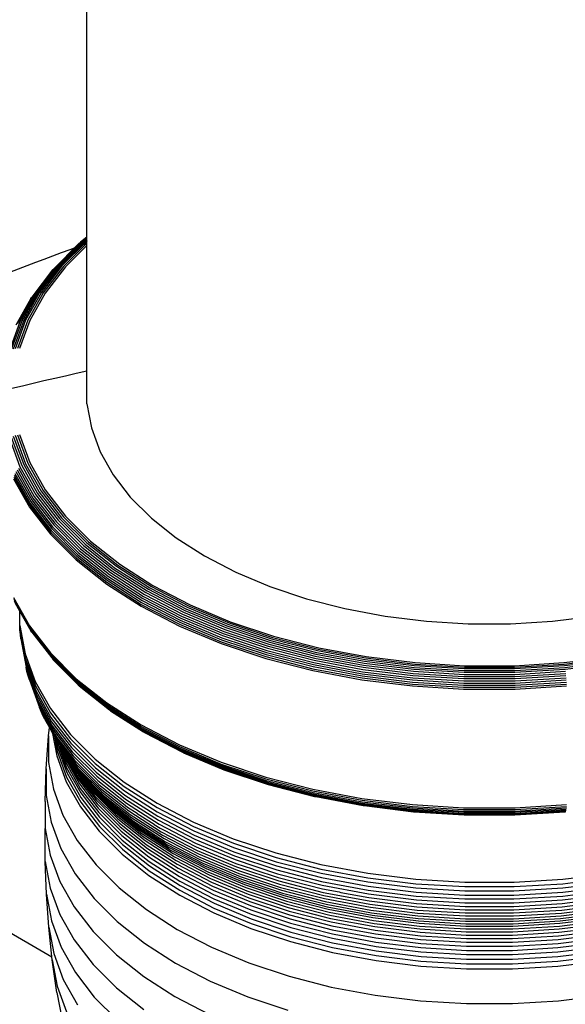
# Model space of a CAD drawing. Extents: x -18027 to -11651, y 1687 to 5059.
# Tile 56 of 170: x -16999.59 to -16993.5, y 2147.81 to 2158.81. Entities that reach past the tile are written whole.
import ezdxf

# ---------------------------------------------------------------- set-up
doc = ezdxf.new("R2010")
doc.units = 0
doc.header["$MEASUREMENT"] = 0
for name, color, linetype in [('PIPING-VENT-ISO', 3, 'CONTINUOUS'), ('TANK', 2, 'CONTINUOUS'), ('TANK-SLOPE', 2, 'CONTINUOUS')]:
    doc.layers.add(name, color=color, linetype=linetype)

# ---------------------------------------------------------------- blocks, each defined once
blk = doc.blocks.new('A$C3406478A')
at = {"layer": 'TANK'}
for p, q in [((-1.03, 16.887), (-1.03, 23.624)), ((-1.03, 15.327), (-1.03, 16.887)), ((-1.03, 15.327), (-1.103, 15.27)), ((-1.03, 15.322), (-1.087, 15.277)), ((-1.03, 15.314), (-1.07, 15.282)), ((-1.03, 15.301), (-1.052, 15.284)), ((-1.03, 15.322), (-1.03, 15.327)), ((-1.03, 15.314), (-1.03, 15.322)), ((-1.03, 15.301), (-1.03, 15.314)), ((-1.03, 15.285), (-1.03, 15.301)), ((-1.116, 15.26), (-1.402, 14.974)), ((-1.103, 15.27), (-1.388, 14.985)), ((-1.087, 15.277), (-1.371, 14.993)), ((-1.07, 15.282), (-1.353, 14.999)), ((-1.052, 15.284), (-1.334, 15.002)), ((-1.032, 15.283), (-1.313, 15.002)), ((-1.03, 15.261), (-1.291, 15)), ((-1.03, 15.234), (-1.27, 14.995)), ((-1.03, 15.285), (-1.032, 15.283)), ((-1.03, 15.261), (-1.03, 15.285)), ((-1.03, 15.234), (-1.03, 15.261)), ((-1.03, 13.466), (-1.03, 15.234)), ((-1.388, 14.985), (-1.62, 14.684)), ((-1.371, 14.993), (-1.602, 14.693)), ((-1.353, 14.999), (-1.583, 14.7)), ((-1.334, 15.002), (-1.563, 14.705)), ((-1.313, 15.002), (-1.541, 14.706)), ((-1.291, 15), (-1.519, 14.705)), ((-1.27, 14.995), (-1.496, 14.701)), ((-1.414, 14.961), (-1.402, 14.974)), ((-1.414, 14.961), (-1.635, 14.672)), ((-1.658, 14.643), (-1.825, 14.344)), ((-1.635, 14.672), (-1.811, 14.358)), ((-1.62, 14.684), (-1.796, 14.371)), ((-1.602, 14.693), (-1.778, 14.381)), ((-1.583, 14.7), (-1.758, 14.39)), ((-1.563, 14.705), (-1.737, 14.395)), ((-1.541, 14.706), (-1.715, 14.398)), ((-1.519, 14.705), (-1.691, 14.398)), ((-1.496, 14.701), (-1.668, 14.396)), ((-1.658, 14.643), (-1.647, 14.658)), ((-1.778, 14.381), (-1.896, 14.061)), ((-1.758, 14.39), (-1.876, 14.07)), ((-1.737, 14.395), (-1.854, 14.077)), ((-1.715, 14.398), (-1.831, 14.081)), ((-1.691, 14.398), (-1.807, 14.083)), ((-1.668, 14.396), (-1.783, 14.082)), ((-1.03, 13.466), (-0.981, 13.196)), ((-1.876, 13.093), (-1.758, 12.774)), ((-1.854, 13.104), (-1.737, 12.786)), ((-1.831, 13.113), (-1.715, 12.796)), ((-1.807, 13.119), (-1.691, 12.803)), ((-1.783, 13.122), (-1.668, 12.808)), ((-0.981, 13.196), (-0.883, 12.93)), ((-1.896, 13.08), (-1.778, 12.76)), ((-0.883, 12.93), (-0.737, 12.671)), ((-1.758, 12.774), (-1.583, 12.463)), ((-1.737, 12.786), (-1.563, 12.476)), ((-1.715, 12.796), (-1.541, 12.488)), ((-1.691, 12.803), (-1.519, 12.497)), ((-1.668, 12.808), (-1.496, 12.503)), ((-1.843, 12.668), (-1.665, 12.352)), ((-1.835, 12.688), (-1.658, 12.373)), ((-1.825, 12.708), (-1.647, 12.393)), ((-1.811, 12.726), (-1.635, 12.412)), ((-1.796, 12.744), (-1.62, 12.431)), ((-1.778, 12.76), (-1.602, 12.448)), ((-0.737, 12.671), (-0.546, 12.423)), ((-1.849, 12.627), (-1.671, 12.311)), ((-1.847, 12.647), (-1.669, 12.331)), ((-1.602, 12.448), (-1.371, 12.148)), ((-1.583, 12.463), (-1.353, 12.165)), ((-1.563, 12.476), (-1.334, 12.179)), ((-1.541, 12.488), (-1.313, 12.192)), ((-1.519, 12.497), (-1.291, 12.202)), ((-1.496, 12.503), (-1.27, 12.21)), ((-1.669, 12.331), (-1.435, 12.028)), ((-1.665, 12.352), (-1.431, 12.049)), ((-1.658, 12.373), (-1.424, 12.07)), ((-1.647, 12.393), (-1.414, 12.091)), ((-1.635, 12.412), (-1.402, 12.111)), ((-1.62, 12.431), (-1.388, 12.13)), ((-0.546, 12.423), (-0.31, 12.187)), ((-1.671, 12.311), (-1.437, 12.007)), ((-1.402, 12.111), (-1.116, 11.825)), ((-1.388, 12.13), (-1.103, 11.845)), ((-1.371, 12.148), (-1.087, 11.864)), ((-1.353, 12.165), (-1.07, 11.882)), ((-1.334, 12.179), (-1.052, 11.897)), ((-1.313, 12.192), (-1.032, 11.911)), ((-1.291, 12.202), (-1.012, 11.923)), ((-1.27, 12.21), (-0.992, 11.932)), ((-0.31, 12.187), (-0.033, 11.967)), ((-1.437, 12.007), (-1.149, 11.72)), ((-1.435, 12.028), (-1.148, 11.74)), ((-1.431, 12.049), (-1.144, 11.761)), ((-1.424, 12.07), (-1.137, 11.783)), ((-1.414, 12.091), (-1.128, 11.804)), ((-1.07, 11.882), (-0.738, 11.617)), ((-1.052, 11.897), (-0.721, 11.634)), ((-1.032, 11.911), (-0.702, 11.649)), ((-1.012, 11.923), (-0.684, 11.662)), ((-0.992, 11.932), (-0.665, 11.672)), ((-0.033, 11.967), (0.282, 11.765)), ((-1.137, 11.783), (-0.799, 11.514)), ((-1.128, 11.804), (-0.791, 11.536)), ((-1.116, 11.825), (-0.78, 11.558)), ((-1.103, 11.845), (-0.768, 11.579)), ((-1.087, 11.864), (-0.753, 11.599)), ((-1.149, 11.72), (-0.81, 11.451)), ((-1.148, 11.74), (-0.809, 11.471)), ((-1.144, 11.761), (-0.806, 11.493)), ((-0.684, 11.662), (-0.31, 11.422)), ((-0.665, 11.672), (-0.293, 11.433)), ((0.282, 11.765), (0.632, 11.583)), ((-0.78, 11.558), (-0.398, 11.313)), ((-0.768, 11.579), (-0.386, 11.334)), ((-0.753, 11.599), (-0.373, 11.355)), ((-0.738, 11.617), (-0.359, 11.375)), ((-0.721, 11.634), (-0.343, 11.392)), ((-0.702, 11.649), (-0.327, 11.408)), ((0.632, 11.583), (1.013, 11.423)), ((-0.81, 11.451), (-0.425, 11.204)), ((-0.809, 11.471), (-0.424, 11.224)), ((-0.806, 11.493), (-0.421, 11.246)), ((-0.799, 11.514), (-0.415, 11.268)), ((-0.791, 11.536), (-0.408, 11.291)), ((-0.386, 11.334), (0.037, 11.114)), ((-0.373, 11.355), (0.049, 11.136)), ((-0.359, 11.375), (0.062, 11.156)), ((-0.343, 11.392), (0.075, 11.175)), ((-0.327, 11.408), (0.09, 11.192)), ((-0.31, 11.422), (0.105, 11.206)), ((-0.293, 11.433), (0.121, 11.219)), ((1.013, 11.423), (1.421, 11.287)), ((-1.849, 11.3), (-1.671, 10.984)), ((-1.847, 11.281), (-1.669, 10.965)), ((-1.843, 11.262), (-1.665, 10.946)), ((-1.835, 11.244), (-1.779, 11.144)), ((-0.424, 11.224), (0.004, 11.002)), ((-0.421, 11.246), (0.007, 11.024)), ((-0.415, 11.268), (0.012, 11.046)), ((-0.408, 11.291), (0.018, 11.069)), ((-0.398, 11.313), (0.027, 11.092)), ((1.421, 11.287), (1.851, 11.177)), ((-1.779, 10.988), (-1.779, 11.144)), ((-1.779, 11.144), (-1.658, 10.929)), ((-0.425, 11.204), (0.003, 10.981)), ((0.037, 11.114), (0.498, 10.921)), ((0.049, 11.136), (0.508, 10.943)), ((0.062, 11.156), (0.519, 10.964)), ((0.075, 11.175), (0.531, 10.983)), ((0.09, 11.192), (0.544, 11.001)), ((0.105, 11.206), (0.557, 11.017)), ((0.121, 11.219), (0.57, 11.03)), ((1.851, 11.177), (2.299, 11.093)), ((0.004, 11.002), (0.469, 10.807)), ((0.007, 11.024), (0.472, 10.829)), ((0.012, 11.046), (0.476, 10.851)), ((0.018, 11.069), (0.482, 10.875)), ((0.027, 11.092), (0.489, 10.898)), ((0.557, 11.017), (1.041, 10.855)), ((0.57, 11.03), (1.052, 10.869)), ((2.299, 11.093), (2.76, 11.036)), ((2.76, 11.036), (3.228, 11.008)), ((3.228, 11.008), (3.699, 11.008)), ((3.699, 11.008), (4.168, 11.036)), ((4.168, 11.036), (4.629, 11.093)), ((-1.778, 10.938), (-1.779, 10.988)), ((-1.779, 10.988), (-1.722, 10.673)), ((-1.778, 10.938), (-1.72, 10.622)), ((-1.773, 10.888), (-1.778, 10.938)), ((-1.671, 10.984), (-1.437, 10.681)), ((-1.669, 10.965), (-1.435, 10.661)), ((-1.665, 10.946), (-1.431, 10.643)), ((-1.647, 10.913), (-1.658, 10.929)), ((-1.647, 10.913), (-1.424, 10.626)), ((0.003, 10.981), (0.468, 10.786)), ((0.489, 10.898), (0.984, 10.733)), ((0.498, 10.921), (0.992, 10.756)), ((0.508, 10.943), (1, 10.779)), ((0.519, 10.964), (1.009, 10.801)), ((0.531, 10.983), (1.019, 10.821)), ((0.544, 11.001), (1.03, 10.839)), ((-1.767, 10.838), (-1.773, 10.888)), ((-1.773, 10.888), (-1.716, 10.573)), ((-1.767, 10.838), (-1.709, 10.523)), ((0.468, 10.786), (0.967, 10.62)), ((0.469, 10.807), (0.968, 10.641)), ((0.472, 10.829), (0.97, 10.663)), ((0.476, 10.851), (0.973, 10.686)), ((0.482, 10.875), (0.978, 10.709)), ((1.009, 10.801), (1.526, 10.668)), ((1.019, 10.821), (1.534, 10.688)), ((1.03, 10.839), (1.543, 10.707)), ((1.041, 10.855), (1.551, 10.724)), ((1.052, 10.869), (1.56, 10.739)), ((-1.722, 10.673), (-1.607, 10.362)), ((-1.437, 10.681), (-1.149, 10.393)), ((0.973, 10.686), (1.498, 10.551)), ((0.978, 10.709), (1.502, 10.575)), ((0.984, 10.733), (1.507, 10.599)), ((0.992, 10.756), (1.512, 10.622)), ((1, 10.779), (1.519, 10.646)), ((1.534, 10.688), (2.07, 10.588)), ((1.543, 10.707), (2.076, 10.607)), ((1.551, 10.724), (2.083, 10.625)), ((1.56, 10.739), (2.089, 10.64)), ((-1.72, 10.622), (-1.606, 10.312)), ((-1.716, 10.573), (-1.602, 10.263)), ((-1.435, 10.661), (-1.148, 10.373)), ((-1.431, 10.643), (-1.144, 10.355)), ((-1.424, 10.626), (-1.137, 10.339)), ((-1.402, 10.598), (-1.414, 10.611)), ((-1.402, 10.598), (-1.128, 10.324)), ((0.967, 10.62), (1.493, 10.485)), ((0.968, 10.641), (1.493, 10.505)), ((0.97, 10.663), (1.495, 10.528)), ((1.502, 10.575), (2.047, 10.472)), ((1.507, 10.599), (2.05, 10.497)), ((1.512, 10.622), (2.055, 10.521)), ((1.519, 10.646), (2.059, 10.544)), ((1.526, 10.668), (2.065, 10.567)), ((2.065, 10.567), (2.618, 10.499)), ((2.07, 10.588), (2.622, 10.52)), ((2.076, 10.607), (2.625, 10.54)), ((2.083, 10.625), (2.629, 10.557)), ((2.089, 10.64), (2.633, 10.573)), ((2.633, 10.573), (3.186, 10.539)), ((3.742, 10.539), (4.295, 10.573)), ((4.295, 10.573), (4.839, 10.64)), ((4.299, 10.557), (4.845, 10.625)), ((4.302, 10.54), (4.851, 10.607)), ((4.306, 10.52), (4.857, 10.588)), ((4.31, 10.499), (4.863, 10.567)), ((-1.7, 10.474), (-1.709, 10.523)), ((-1.709, 10.523), (-1.595, 10.214)), ((-1.688, 10.426), (-1.7, 10.474)), ((-1.7, 10.474), (-1.586, 10.165)), ((1.493, 10.505), (2.041, 10.403)), ((1.493, 10.485), (2.04, 10.382)), ((1.495, 10.528), (2.042, 10.425)), ((1.498, 10.551), (2.044, 10.448)), ((2.047, 10.472), (2.607, 10.404)), ((2.05, 10.497), (2.609, 10.428)), ((2.055, 10.521), (2.612, 10.452)), ((2.059, 10.544), (2.615, 10.476)), ((2.612, 10.452), (3.179, 10.418)), ((2.615, 10.476), (3.18, 10.442)), ((2.618, 10.499), (3.181, 10.465)), ((2.622, 10.52), (3.182, 10.486)), ((2.625, 10.54), (3.183, 10.506)), ((2.629, 10.557), (3.185, 10.524)), ((3.181, 10.465), (3.747, 10.465)), ((3.182, 10.486), (3.746, 10.486)), ((3.183, 10.506), (3.744, 10.506)), ((3.185, 10.524), (3.743, 10.524)), ((3.186, 10.539), (3.742, 10.539)), ((3.743, 10.524), (4.299, 10.557)), ((3.744, 10.506), (4.302, 10.54)), ((3.746, 10.486), (4.306, 10.52)), ((3.747, 10.465), (4.31, 10.499)), ((3.748, 10.442), (4.313, 10.476)), ((3.749, 10.418), (4.316, 10.452)), ((-1.673, 10.379), (-1.688, 10.426)), ((-1.688, 10.426), (-1.574, 10.118)), ((-1.673, 10.379), (-1.559, 10.071)), ((-1.607, 10.362), (-1.437, 10.061)), ((-1.149, 10.393), (-0.81, 10.124)), ((-1.148, 10.373), (-0.809, 10.105)), ((-1.144, 10.355), (-0.806, 10.087)), ((2.04, 10.382), (2.603, 10.313)), ((2.041, 10.403), (2.604, 10.334)), ((2.042, 10.425), (2.604, 10.356)), ((2.044, 10.448), (2.606, 10.379)), ((2.604, 10.356), (3.176, 10.321)), ((2.606, 10.379), (3.177, 10.345)), ((2.607, 10.404), (3.177, 10.369)), ((2.609, 10.428), (3.178, 10.394)), ((3.177, 10.369), (3.75, 10.369)), ((3.177, 10.345), (3.751, 10.345)), ((3.178, 10.394), (3.75, 10.394)), ((3.179, 10.418), (3.749, 10.418)), ((3.18, 10.442), (3.748, 10.442)), ((3.75, 10.394), (4.318, 10.428)), ((3.75, 10.369), (4.32, 10.404)), ((3.751, 10.345), (4.322, 10.379)), ((3.751, 10.321), (4.323, 10.356)), ((-1.606, 10.312), (-1.436, 10.011)), ((-1.602, 10.263), (-1.432, 9.961)), ((-1.137, 10.339), (-0.799, 10.071)), ((-1.128, 10.324), (-0.791, 10.056)), ((-1.116, 10.312), (-0.78, 10.045)), ((2.603, 10.313), (3.176, 10.278)), ((2.604, 10.334), (3.176, 10.299)), ((3.176, 10.321), (3.751, 10.321)), ((3.176, 10.299), (3.752, 10.299)), ((3.176, 10.278), (3.752, 10.278)), ((3.752, 10.299), (4.324, 10.334)), ((3.752, 10.278), (4.324, 10.313)), ((-1.595, 10.214), (-1.426, 9.913)), ((-1.586, 10.165), (-1.417, 9.865)), ((-0.81, 10.124), (-0.425, 9.877)), ((-1.574, 10.118), (-1.405, 9.818)), ((-1.542, 10.026), (-1.559, 10.071)), ((-1.559, 10.071), (-1.391, 9.772)), ((-1.542, 10.026), (-1.375, 9.728)), ((-1.523, 9.981), (-1.542, 10.026)), ((-1.437, 10.061), (-1.214, 9.771)), ((-0.809, 10.105), (-0.424, 9.858)), ((-0.806, 10.087), (-0.421, 9.84)), ((-0.799, 10.071), (-0.415, 9.824)), ((-0.791, 10.056), (-0.408, 9.811)), ((-0.768, 10.036), (-0.78, 10.045)), ((-0.768, 10.036), (-0.398, 9.8)), ((-1.5, 9.938), (-1.523, 9.981)), ((-1.5, 9.938), (-1.449, 9.847)), ((-1.436, 10.011), (-1.213, 9.721)), ((-1.432, 9.961), (-1.209, 9.672)), ((-1.426, 9.913), (-1.203, 9.623)), ((-1.459, 9.754), (-1.449, 9.847)), ((-1.449, 9.847), (-1.414, 9.783)), ((-1.417, 9.865), (-1.194, 9.576)), ((-1.405, 9.818), (-1.183, 9.53)), ((-0.425, 9.877), (0.003, 9.654)), ((-0.424, 9.858), (0.004, 9.635)), ((-0.421, 9.84), (0.007, 9.618)), ((-0.415, 9.824), (0.012, 9.602)), ((-0.408, 9.811), (0.018, 9.589)), ((-0.398, 9.8), (0.027, 9.579)), ((-1.484, 9.388), (-1.459, 9.754)), ((-1.459, 9.754), (-1.459, 9.457)), ((-1.414, 9.783), (-1.367, 9.53)), ((-1.414, 9.783), (-1.393, 9.746)), ((-1.393, 9.746), (-1.377, 9.718)), ((-1.393, 9.746), (-1.363, 9.583)), ((-1.391, 9.772), (-1.378, 9.755)), ((-1.378, 9.755), (-1.376, 9.752)), ((-1.377, 9.718), (-1.362, 9.635)), ((-1.377, 9.718), (-1.366, 9.699)), ((-1.376, 9.752), (-1.17, 9.485)), ((-1.375, 9.728), (-1.154, 9.442)), ((-1.366, 9.699), (-1.364, 9.686)), ((-1.366, 9.699), (-1.356, 9.684)), ((-1.364, 9.686), (-1.258, 9.398)), ((-1.356, 9.684), (-1.136, 9.399)), ((-1.214, 9.771), (-0.939, 9.496)), ((-1.213, 9.721), (-0.938, 9.446)), ((-0.386, 9.791), (0.037, 9.571)), ((-1.363, 9.583), (-1.257, 9.294)), ((-1.362, 9.635), (-1.255, 9.346)), ((-1.334, 9.642), (-1.115, 9.359)), ((-1.334, 9.642), (-1.263, 9.449)), ((-1.31, 9.602), (-1.334, 9.642)), ((-1.31, 9.602), (-1.271, 9.499)), ((-1.31, 9.602), (-1.093, 9.319)), ((-1.294, 9.577), (-1.31, 9.602)), ((-1.294, 9.577), (-1.283, 9.548)), ((-1.284, 9.563), (-1.294, 9.577)), ((-1.209, 9.672), (-0.935, 9.397)), ((-1.203, 9.623), (-0.929, 9.349)), ((-1.194, 9.576), (-0.921, 9.303)), ((0.003, 9.654), (0.468, 9.459)), ((0.004, 9.635), (0.469, 9.44)), ((0.007, 9.618), (0.472, 9.423)), ((0.012, 9.602), (0.476, 9.407)), ((0.018, 9.589), (0.482, 9.395)), ((0.027, 9.579), (0.489, 9.385)), ((-1.367, 9.53), (-1.261, 9.241)), ((-1.266, 9.538), (-1.284, 9.563)), ((-1.283, 9.548), (-1.124, 9.266)), ((-1.271, 9.499), (-1.113, 9.217)), ((-1.266, 9.538), (-1.139, 9.313)), ((-1.256, 9.525), (-1.266, 9.538)), ((-1.227, 9.486), (-1.256, 9.525)), ((-1.227, 9.486), (-1.156, 9.359)), ((-1.212, 9.468), (-1.227, 9.486)), ((-1.2, 9.445), (-1.212, 9.468)), ((-1.212, 9.468), (-1.068, 9.282)), ((-1.183, 9.53), (-0.91, 9.257)), ((-1.17, 9.485), (-0.898, 9.213)), ((-0.939, 9.496), (-0.616, 9.239)), ((0.049, 9.566), (0.037, 9.571)), ((0.049, 9.566), (0.498, 9.377)), ((-1.496, 9.02), (-1.484, 9.388)), ((-1.484, 9.388), (-1.484, 9.088)), ((-1.459, 9.457), (-1.405, 9.16)), ((-1.263, 9.449), (-1.105, 9.167)), ((-1.258, 9.398), (-1.099, 9.117)), ((-1.2, 9.445), (-0.988, 9.17)), ((-1.177, 9.403), (-0.965, 9.128)), ((-1.156, 9.359), (-0.946, 9.085)), ((-1.154, 9.442), (-0.883, 9.17)), ((-1.136, 9.399), (-0.866, 9.129)), ((-1.115, 9.359), (-0.846, 9.09)), ((-0.938, 9.446), (-0.615, 9.189)), ((-0.935, 9.397), (-0.612, 9.141)), ((0.468, 9.459), (0.967, 9.293)), ((0.469, 9.44), (0.968, 9.274)), ((0.472, 9.423), (0.97, 9.257)), ((0.476, 9.407), (0.973, 9.242)), ((0.482, 9.395), (0.978, 9.229)), ((0.489, 9.385), (0.984, 9.22)), ((0.498, 9.377), (0.992, 9.213)), ((-1.257, 9.294), (-1.099, 9.013)), ((-1.255, 9.346), (-1.097, 9.065)), ((-1.139, 9.313), (-0.929, 9.041)), ((-1.124, 9.266), (-0.915, 8.994)), ((-1.093, 9.319), (-0.825, 9.052)), ((-1.068, 9.282), (-0.802, 9.016)), ((-1.041, 9.246), (-0.776, 8.981)), ((-0.929, 9.349), (-0.607, 9.093)), ((-0.921, 9.303), (-0.599, 9.047)), ((-0.91, 9.257), (-0.589, 9.002)), ((0.967, 9.293), (1.493, 9.158)), ((0.968, 9.274), (1.493, 9.139)), ((0.97, 9.257), (1.495, 9.122)), ((0.973, 9.242), (1.498, 9.107)), ((-1.405, 9.16), (-1.298, 8.869)), ((-1.261, 9.241), (-1.103, 8.96)), ((-1.113, 9.217), (-0.904, 8.946)), ((-1.105, 9.167), (-0.896, 8.897)), ((-1.013, 9.209), (-0.75, 8.946)), ((-0.988, 9.17), (-0.726, 8.908)), ((-0.898, 9.213), (-0.603, 8.979)), ((-0.883, 9.17), (-0.564, 8.917)), ((-0.616, 9.239), (-0.248, 9.004)), ((-0.615, 9.189), (-0.248, 8.954)), ((-0.612, 9.141), (-0.245, 8.905)), ((0.978, 9.229), (1.502, 9.095)), ((0.984, 9.22), (1.507, 9.085)), ((0.992, 9.213), (1.512, 9.079)), ((1.493, 9.158), (2.04, 9.055)), ((1.493, 9.139), (2.041, 9.036)), ((-1.484, 9.088), (-1.43, 8.791)), ((-1.099, 9.117), (-0.891, 8.847)), ((-1.097, 9.065), (-0.889, 8.795)), ((-0.965, 9.128), (-0.705, 8.868)), ((-0.946, 9.085), (-0.687, 8.826)), ((-0.929, 9.041), (-0.671, 8.783)), ((-0.866, 9.129), (-0.548, 8.877)), ((-0.846, 9.09), (-0.53, 8.838)), ((-0.825, 9.052), (-0.51, 8.802)), ((-0.607, 9.093), (-0.24, 8.858)), ((-0.599, 9.047), (-0.233, 8.812)), ((1.495, 9.122), (2.042, 9.019)), ((1.498, 9.107), (2.044, 9.004)), ((1.502, 9.095), (2.047, 8.992)), ((1.507, 9.085), (2.05, 8.983)), ((1.512, 9.079), (1.52, 9.077)), ((1.52, 9.077), (1.526, 9.076)), ((1.526, 9.076), (2.055, 8.977)), ((2.04, 9.055), (2.603, 8.986)), ((2.041, 9.036), (2.604, 8.967)), ((-1.496, 9.02), (-1.496, 8.72)), ((-1.103, 8.96), (-0.895, 8.69)), ((-1.099, 9.013), (-0.89, 8.743)), ((-0.915, 8.994), (-0.658, 8.737)), ((-0.904, 8.946), (-0.648, 8.69)), ((-0.802, 9.016), (-0.489, 8.767)), ((-0.776, 8.981), (-0.465, 8.734)), ((-0.75, 8.946), (-0.441, 8.7)), ((-0.603, 8.979), (-0.6, 8.975)), ((-0.6, 8.975), (-0.578, 8.959)), ((-0.589, 9.002), (-0.224, 8.768)), ((-0.578, 8.959), (-0.47, 8.89)), ((-0.564, 8.917), (-0.201, 8.684)), ((-0.248, 9.004), (0.16, 8.791)), ((-0.248, 8.954), (0.161, 8.742)), ((2.042, 9.019), (2.604, 8.95)), ((2.044, 9.004), (2.606, 8.935)), ((2.047, 8.992), (2.607, 8.924)), ((2.05, 8.983), (2.609, 8.915)), ((2.055, 8.977), (2.06, 8.976)), ((2.06, 8.976), (2.065, 8.975)), ((2.065, 8.975), (2.612, 8.909)), ((2.065, 8.975), (2.615, 8.906)), ((2.603, 8.986), (3.176, 8.951)), ((2.604, 8.967), (3.176, 8.932)), ((2.604, 8.95), (3.176, 8.915)), ((2.606, 8.935), (3.177, 8.901)), ((2.607, 8.924), (3.177, 8.889)), ((2.609, 8.915), (3.178, 8.88)), ((3.176, 8.951), (3.752, 8.951)), ((3.176, 8.932), (3.752, 8.932)), ((3.176, 8.915), (3.187, 8.915)), ((3.187, 8.915), (3.741, 8.915)), ((3.741, 8.915), (3.751, 8.915)), ((3.75, 8.889), (4.32, 8.924)), ((3.75, 8.88), (4.318, 8.915)), ((3.751, 8.915), (4.323, 8.95)), ((3.751, 8.901), (4.322, 8.935)), ((3.752, 8.951), (4.324, 8.986)), ((3.752, 8.932), (4.324, 8.967)), ((-1.298, 8.869), (-1.138, 8.586)), ((-0.896, 8.897), (-0.64, 8.641)), ((-0.891, 8.847), (-0.636, 8.591)), ((-0.726, 8.908), (-0.419, 8.664)), ((-0.705, 8.868), (-0.399, 8.625)), ((-0.687, 8.826), (-0.382, 8.584)), ((-0.548, 8.877), (-0.187, 8.645)), ((-0.53, 8.838), (-0.17, 8.608)), ((-0.51, 8.802), (-0.152, 8.572)), ((-0.47, 8.89), (-0.469, 8.887)), ((-0.469, 8.887), (-0.281, 8.769)), ((-0.245, 8.905), (0.163, 8.693)), ((-0.24, 8.858), (0.168, 8.646)), ((-0.233, 8.812), (0.174, 8.601)), ((2.612, 8.909), (2.615, 8.906)), ((2.615, 8.906), (2.618, 8.907)), ((2.618, 8.907), (3.18, 8.872)), ((2.618, 8.907), (3.179, 8.875)), ((3.177, 8.901), (3.751, 8.901)), ((3.177, 8.889), (3.75, 8.889)), ((3.178, 8.88), (3.75, 8.88)), ((3.179, 8.875), (3.749, 8.875)), ((3.18, 8.872), (3.748, 8.872)), ((3.748, 8.872), (4.31, 8.907)), ((3.749, 8.875), (4.31, 8.907)), ((4.31, 8.907), (4.313, 8.906)), ((-1.496, 8.72), (-1.496, 8.718)), ((-1.496, 8.718), (-1.442, 8.422)), ((-1.496, 8.653), (-1.496, 8.718)), ((-1.43, 8.791), (-1.322, 8.498)), ((-0.89, 8.743), (-0.635, 8.487)), ((-0.889, 8.795), (-0.634, 8.54)), ((-0.671, 8.783), (-0.368, 8.542)), ((-0.658, 8.737), (-0.356, 8.497)), ((-0.489, 8.767), (-0.132, 8.539)), ((-0.465, 8.734), (-0.111, 8.507)), ((-0.441, 8.7), (-0.089, 8.475)), ((-0.281, 8.769), (-0.278, 8.765)), ((-0.278, 8.765), (-0.213, 8.725)), ((-0.224, 8.768), (0.182, 8.557)), ((-0.213, 8.725), (-0.045, 8.637)), ((0.16, 8.791), (0.604, 8.605)), ((0.161, 8.742), (0.605, 8.555)), ((0.163, 8.693), (0.607, 8.507)), ((-1.496, 8.352), (-1.496, 8.653)), ((-1.138, 8.586), (-0.928, 8.313)), ((-0.895, 8.69), (-0.639, 8.434)), ((-0.648, 8.69), (-0.346, 8.45)), ((-0.64, 8.641), (-0.339, 8.402)), ((-0.636, 8.591), (-0.335, 8.352)), ((-0.419, 8.664), (-0.069, 8.44)), ((-0.399, 8.625), (-0.051, 8.402)), ((-0.382, 8.584), (-0.036, 8.362)), ((-0.201, 8.684), (0.202, 8.475)), ((-0.187, 8.645), (0.215, 8.436)), ((-0.17, 8.608), (0.229, 8.4)), ((-0.045, 8.637), (-0.04, 8.634)), ((-0.04, 8.634), (0.191, 8.515)), ((0.168, 8.646), (0.611, 8.46)), ((0.174, 8.601), (0.616, 8.415)), ((0.604, 8.605), (1.08, 8.446)), ((-1.322, 8.498), (-1.162, 8.213)), ((-0.635, 8.487), (-0.334, 8.248)), ((-0.634, 8.54), (-0.333, 8.301)), ((-0.368, 8.542), (-0.022, 8.32)), ((-0.356, 8.497), (-0.011, 8.276)), ((-0.152, 8.572), (0.246, 8.365)), ((-0.132, 8.539), (0.263, 8.333)), ((-0.111, 8.507), (0.282, 8.303)), ((-0.089, 8.475), (0.302, 8.271)), ((0.182, 8.557), (0.623, 8.372)), ((0.191, 8.515), (0.294, 8.472)), ((0.202, 8.475), (0.641, 8.29)), ((0.294, 8.472), (0.3, 8.468)), ((0.605, 8.555), (1.081, 8.396)), ((0.607, 8.507), (1.083, 8.348)), ((-1.442, 8.422), (-1.334, 8.128)), ((-0.639, 8.434), (-0.338, 8.195)), ((-0.346, 8.45), (-0.003, 8.23)), ((-0.339, 8.402), (0.004, 8.182)), ((-0.069, 8.44), (0.32, 8.237)), ((-0.051, 8.402), (0.336, 8.201)), ((-0.036, 8.362), (0.349, 8.162)), ((0.215, 8.436), (0.652, 8.253)), ((0.229, 8.4), (0.665, 8.217)), ((0.246, 8.365), (0.679, 8.184)), ((0.3, 8.468), (0.631, 8.33)), ((0.611, 8.46), (1.086, 8.302)), ((0.616, 8.415), (1.09, 8.257)), ((0.623, 8.372), (1.096, 8.214)), ((1.08, 8.446), (1.582, 8.317)), ((1.081, 8.396), (1.583, 8.267)), ((-1.496, 8.352), (-1.442, 8.054)), ((-1.482, 7.985), (-1.496, 8.352)), ((-0.928, 8.313), (-0.67, 8.055)), ((-0.335, 8.352), (0.008, 8.132)), ((-0.333, 8.301), (0.009, 8.081)), ((-0.022, 8.32), (0.361, 8.121)), ((-0.011, 8.276), (0.371, 8.077)), ((0.263, 8.333), (0.694, 8.152)), ((0.282, 8.303), (0.71, 8.123)), ((0.302, 8.271), (0.727, 8.093)), ((0.631, 8.33), (0.818, 8.268)), ((0.641, 8.29), (1.111, 8.134)), ((0.652, 8.253), (1.12, 8.097)), ((0.818, 8.268), (0.833, 8.261)), ((0.833, 8.261), (1.103, 8.173)), ((1.083, 8.348), (1.584, 8.219)), ((1.086, 8.302), (1.587, 8.173)), ((1.09, 8.257), (1.59, 8.129)), ((1.582, 8.317), (2.105, 8.219)), ((1.583, 8.267), (2.105, 8.169)), ((-1.162, 8.213), (-0.951, 7.939)), ((-0.338, 8.195), (0.005, 7.975)), ((-0.334, 8.248), (0.008, 8.029)), ((-0.003, 8.23), (0.379, 8.032)), ((0.004, 8.182), (0.384, 7.984)), ((0.32, 8.237), (0.743, 8.06)), ((0.336, 8.201), (0.756, 8.024)), ((0.349, 8.162), (0.768, 7.986)), ((0.665, 8.217), (1.131, 8.062)), ((0.679, 8.184), (1.142, 8.029)), ((0.694, 8.152), (1.155, 7.999)), ((1.096, 8.214), (1.595, 8.086)), ((1.103, 8.173), (1.6, 8.045)), ((1.584, 8.219), (2.106, 8.122)), ((1.587, 8.173), (2.108, 8.075)), ((2.105, 8.219), (2.643, 8.153)), ((2.105, 8.169), (2.643, 8.103)), ((2.643, 8.153), (3.189, 8.12)), ((3.739, 8.12), (4.285, 8.153)), ((4.285, 8.153), (4.823, 8.219)), ((4.285, 8.103), (4.822, 8.169)), ((-1.442, 8.054), (-1.333, 7.76)), ((-1.334, 8.128), (-1.173, 7.843)), ((-0.67, 8.055), (-0.367, 7.814)), ((0.008, 8.132), (0.388, 7.935)), ((0.009, 8.081), (0.389, 7.884)), ((0.361, 8.121), (0.779, 7.946)), ((0.371, 8.077), (0.787, 7.903)), ((0.379, 8.032), (0.794, 7.858)), ((0.71, 8.123), (1.169, 7.971)), ((0.727, 8.093), (1.183, 7.941)), ((0.743, 8.06), (1.196, 7.909)), ((1.111, 8.134), (1.606, 8.006)), ((1.12, 8.097), (1.614, 7.97)), ((1.131, 8.062), (1.622, 7.936)), ((1.59, 8.129), (2.111, 8.031)), ((1.595, 8.086), (2.114, 7.988)), ((1.6, 8.045), (1.785, 8.011)), ((2.106, 8.122), (2.643, 8.056)), ((2.108, 8.075), (2.644, 8.009)), ((2.643, 8.103), (3.189, 8.07)), ((2.643, 8.056), (3.189, 8.022)), ((3.189, 8.12), (3.739, 8.12)), ((3.189, 8.07), (3.739, 8.07)), ((3.738, 8.022), (4.284, 8.056)), ((3.739, 8.07), (4.285, 8.103)), ((4.283, 8.009), (4.819, 8.075)), ((4.284, 8.056), (4.821, 8.122)), ((-1.456, 7.619), (-1.482, 7.985)), ((-1.482, 7.985), (-1.428, 7.687)), ((-0.951, 7.939), (-0.692, 7.68)), ((0.005, 7.975), (0.385, 7.777)), ((0.008, 8.029), (0.388, 7.831)), ((0.384, 7.984), (0.799, 7.81)), ((0.388, 7.935), (0.802, 7.761)), ((0.756, 8.024), (1.207, 7.874)), ((0.768, 7.986), (1.217, 7.837)), ((0.779, 7.946), (1.226, 7.797)), ((1.142, 8.029), (1.631, 7.903)), ((1.155, 7.999), (1.641, 7.874)), ((1.169, 7.971), (1.652, 7.846)), ((1.183, 7.941), (1.663, 7.818)), ((1.606, 8.006), (2.122, 7.91)), ((1.614, 7.97), (2.128, 7.874)), ((1.622, 7.936), (2.134, 7.84)), ((1.785, 8.011), (1.805, 8.005)), ((1.805, 8.005), (2.118, 7.948)), ((2.111, 8.031), (2.646, 7.965)), ((2.114, 7.988), (2.648, 7.923)), ((2.118, 7.948), (2.65, 7.883)), ((2.644, 8.009), (3.19, 7.976)), ((2.646, 7.965), (3.19, 7.932)), ((2.648, 7.923), (3.191, 7.89)), ((3.189, 8.022), (3.738, 8.022)), ((3.19, 7.976), (3.738, 7.976)), ((3.19, 7.932), (3.737, 7.932)), ((3.737, 7.932), (4.282, 7.965)), ((3.737, 7.89), (4.28, 7.923)), ((3.738, 7.976), (4.283, 8.009)), ((4.277, 7.883), (4.81, 7.948)), ((4.28, 7.923), (4.814, 7.988)), ((4.282, 7.965), (4.817, 8.031)), ((-1.173, 7.843), (-0.962, 7.568)), ((-0.367, 7.814), (-0.022, 7.593)), ((0.388, 7.831), (0.802, 7.658)), ((0.389, 7.884), (0.803, 7.71)), ((0.787, 7.903), (1.233, 7.754)), ((0.794, 7.858), (1.238, 7.709)), ((1.196, 7.909), (1.673, 7.786)), ((1.207, 7.874), (1.682, 7.752)), ((1.217, 7.837), (1.69, 7.715)), ((1.631, 7.903), (2.14, 7.808)), ((1.641, 7.874), (2.147, 7.779)), ((1.652, 7.846), (2.155, 7.752)), ((1.663, 7.818), (2.163, 7.724)), ((2.122, 7.91), (2.653, 7.845)), ((2.128, 7.874), (2.656, 7.809)), ((2.134, 7.84), (2.66, 7.775)), ((2.65, 7.883), (3.192, 7.85)), ((2.653, 7.845), (3.193, 7.812)), ((3.191, 7.89), (3.737, 7.89)), ((3.192, 7.85), (3.736, 7.85)), ((3.193, 7.812), (3.735, 7.812)), ((3.735, 7.812), (4.275, 7.845)), ((3.736, 7.85), (4.277, 7.883)), ((4.268, 7.775), (4.794, 7.84)), ((4.271, 7.809), (4.8, 7.874)), ((4.275, 7.845), (4.805, 7.91)), ((-1.333, 7.76), (-1.173, 7.475)), ((0.385, 7.777), (0.8, 7.604)), ((0.799, 7.81), (1.242, 7.662)), ((0.802, 7.761), (1.245, 7.614)), ((0.803, 7.71), (1.246, 7.563)), ((1.226, 7.797), (1.697, 7.675)), ((1.233, 7.754), (1.703, 7.633)), ((1.238, 7.709), (1.707, 7.589)), ((1.673, 7.786), (2.171, 7.693)), ((1.682, 7.752), (2.177, 7.659)), ((1.69, 7.715), (2.183, 7.623)), ((2.14, 7.808), (2.664, 7.744)), ((2.147, 7.779), (2.668, 7.715)), ((2.155, 7.752), (2.673, 7.688)), ((2.163, 7.724), (2.678, 7.661)), ((2.656, 7.809), (3.194, 7.776)), ((2.66, 7.775), (3.195, 7.743)), ((2.664, 7.744), (3.196, 7.711)), ((2.668, 7.715), (3.198, 7.683)), ((3.194, 7.776), (3.734, 7.776)), ((3.195, 7.743), (3.733, 7.743)), ((3.196, 7.711), (3.731, 7.711)), ((3.73, 7.683), (4.259, 7.715)), ((3.731, 7.711), (4.264, 7.744)), ((3.733, 7.743), (4.268, 7.775)), ((3.734, 7.776), (4.271, 7.809)), ((4.25, 7.661), (4.764, 7.724)), ((4.255, 7.688), (4.772, 7.752)), ((4.259, 7.715), (4.78, 7.779)), ((4.264, 7.744), (4.787, 7.808)), ((-1.456, 7.619), (-1.402, 7.322)), ((-1.417, 7.253), (-1.456, 7.619)), ((-1.428, 7.687), (-1.32, 7.395)), ((-0.692, 7.68), (-0.387, 7.438)), ((-0.022, 7.593), (0.362, 7.394)), ((0.8, 7.604), (1.243, 7.456)), ((0.802, 7.658), (1.245, 7.51)), ((1.242, 7.662), (1.71, 7.542)), ((1.245, 7.614), (1.712, 7.493)), ((1.697, 7.675), (2.188, 7.583)), ((1.703, 7.633), (2.192, 7.542)), ((2.171, 7.693), (2.682, 7.63)), ((2.177, 7.659), (2.686, 7.597)), ((2.183, 7.623), (2.69, 7.56)), ((2.673, 7.688), (3.199, 7.656)), ((2.678, 7.661), (3.201, 7.629)), ((2.682, 7.63), (3.202, 7.599)), ((2.686, 7.597), (3.204, 7.565)), ((3.198, 7.683), (3.73, 7.683)), ((3.199, 7.656), (3.728, 7.656)), ((3.201, 7.629), (3.727, 7.629)), ((3.202, 7.599), (3.725, 7.599)), ((3.724, 7.565), (4.241, 7.597)), ((3.725, 7.599), (4.245, 7.63)), ((3.727, 7.629), (4.25, 7.661)), ((3.728, 7.656), (4.255, 7.688)), ((4.238, 7.56), (4.745, 7.623)), ((4.241, 7.597), (4.75, 7.659)), ((4.245, 7.63), (4.757, 7.693)), ((-0.962, 7.568), (-0.702, 7.308)), ((1.245, 7.51), (1.712, 7.39)), ((1.246, 7.563), (1.713, 7.443)), ((1.707, 7.589), (2.195, 7.497)), ((1.71, 7.542), (2.197, 7.451)), ((1.712, 7.493), (2.199, 7.402)), ((2.188, 7.583), (2.693, 7.521)), ((2.192, 7.542), (2.695, 7.48)), ((2.195, 7.497), (2.697, 7.436)), ((2.69, 7.56), (3.205, 7.529)), ((2.693, 7.521), (3.206, 7.49)), ((3.204, 7.565), (3.724, 7.565)), ((3.205, 7.529), (3.723, 7.529)), ((3.206, 7.49), (3.722, 7.49)), ((3.722, 7.49), (4.235, 7.521)), ((3.723, 7.529), (4.238, 7.56)), ((4.231, 7.436), (4.733, 7.497)), ((4.233, 7.48), (4.736, 7.542)), ((4.235, 7.521), (4.74, 7.583)), ((-1.32, 7.395), (-1.16, 7.11)), ((-1.173, 7.475), (-0.961, 7.201)), ((-0.387, 7.438), (-0.04, 7.215)), ((0.362, 7.394), (0.779, 7.219)), ((1.243, 7.456), (1.711, 7.335)), ((1.712, 7.39), (2.199, 7.299)), ((1.713, 7.443), (2.199, 7.351)), ((2.197, 7.451), (2.698, 7.389)), ((2.199, 7.402), (2.699, 7.341)), ((2.695, 7.48), (3.207, 7.449)), ((2.697, 7.436), (3.207, 7.405)), ((2.698, 7.389), (3.208, 7.358)), ((3.207, 7.449), (3.721, 7.449)), ((3.207, 7.405), (3.72, 7.405)), ((3.72, 7.405), (4.231, 7.436)), ((3.72, 7.358), (4.229, 7.389)), ((3.721, 7.449), (4.233, 7.48)), ((4.228, 7.341), (4.729, 7.402)), ((4.229, 7.389), (4.73, 7.451)), ((-1.402, 7.322), (-1.295, 7.031)), ((-0.702, 7.308), (-0.396, 7.066)), ((1.711, 7.335), (2.198, 7.244)), ((2.199, 7.351), (2.7, 7.29)), ((2.199, 7.299), (2.699, 7.237)), ((2.699, 7.341), (3.208, 7.31)), ((2.7, 7.29), (3.208, 7.259)), ((3.208, 7.358), (3.72, 7.358)), ((3.208, 7.31), (3.72, 7.31)), ((3.72, 7.31), (4.228, 7.341)), ((3.72, 7.259), (4.228, 7.29)), ((4.228, 7.29), (4.728, 7.351)), ((4.228, 7.237), (4.729, 7.299)), ((-1.365, 6.889), (-1.417, 7.253)), ((-1.417, 7.253), (-1.363, 6.959)), ((-0.961, 7.201), (-0.701, 6.941)), ((-0.04, 7.215), (0.346, 7.015)), ((0.779, 7.219), (1.226, 7.07)), ((2.198, 7.244), (2.699, 7.183)), ((2.699, 7.237), (3.208, 7.206)), ((2.699, 7.183), (3.208, 7.152)), ((3.208, 7.259), (3.72, 7.259)), ((3.208, 7.206), (3.72, 7.206)), ((3.208, 7.152), (3.72, 7.152)), ((3.72, 7.206), (4.228, 7.237)), ((3.72, 7.152), (4.229, 7.183)), ((4.229, 7.183), (4.73, 7.244)), ((-1.16, 7.11), (-0.949, 6.836)), ((-0.396, 7.066), (-0.048, 6.843)), ((1.226, 7.07), (1.697, 6.948)), ((-1.363, 6.959), (-1.257, 6.671)), ((-1.295, 7.031), (-1.136, 6.748)), ((-0.701, 6.941), (-0.396, 6.698)), ((0.346, 7.015), (0.765, 6.839)), ((1.697, 6.948), (2.188, 6.856)), ((-1.365, 6.889), (-1.312, 6.599)), ((-0.949, 6.836), (-0.69, 6.577)), ((-0.048, 6.843), (0.338, 6.642)), ((0.765, 6.839), (1.214, 6.689)), ((2.188, 6.856), (2.693, 6.794)), ((4.235, 6.794), (4.74, 6.856)), ((2.693, 6.794), (3.206, 6.763)), ((3.206, 6.763), (3.722, 6.763)), ((3.722, 6.763), (4.235, 6.794))]:
    blk.add_line(p, q, dxfattribs=at)

msp = doc.modelspace()

# ---------------------------------------------------------------- linework, layer by layer
at = {"layer": 'PIPING-VENT-ISO'}
msp.add_line((-17082.516, 2196.423), (-16999.23, 2148.338), dxfattribs=at)
at = {"layer": 'TANK'}
for points in [[(-16998.839, 2156.308, 0.022036), (-17001.871, 2155.059, 0.022036)], [(-17000.751, 2154.413, -0.01323), (-16998.839, 2154.884)]]:
    msp.add_lwpolyline(points, format="xyb", dxfattribs=at)

# ---------------------------------------------------------------- block references
at = {"layer": 'TANK-SLOPE'}
msp.add_blockref('A$C3406478A', (-16997.809, 2141.052), dxfattribs=at)

doc.saveas('drawing.dxf')
